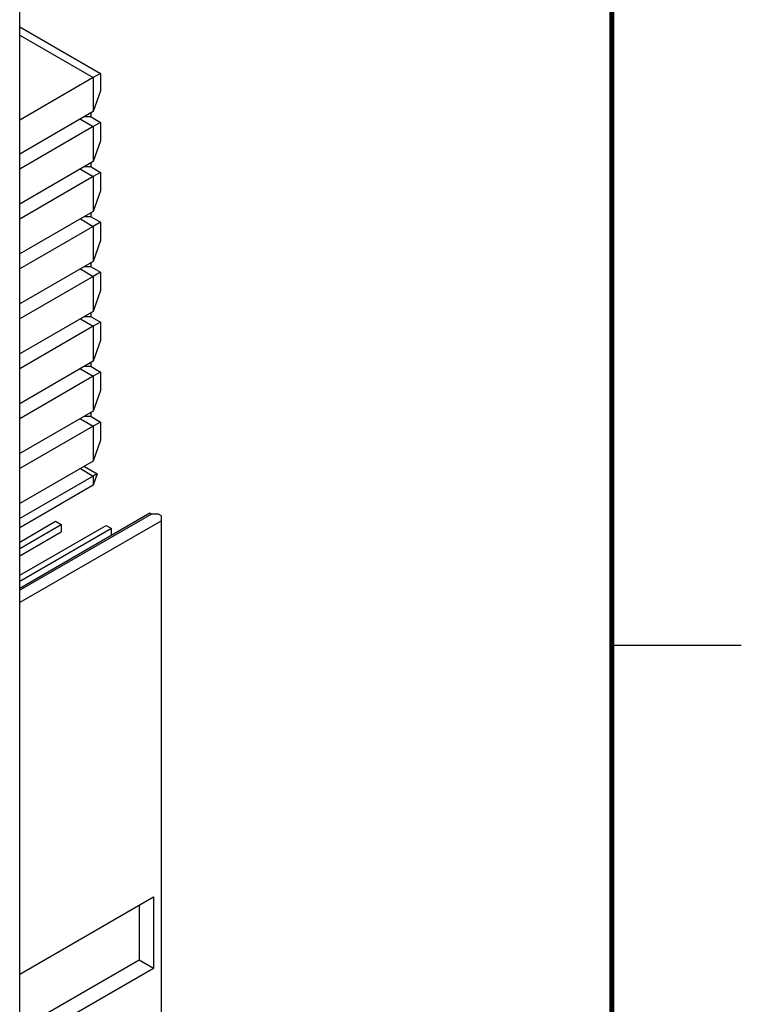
# Model space of a CAD drawing. Header units: inches. Extents: x 0 to 34, y 0 to 22.
# Tile 42 of 43: x 31.2 to 34, y 15.1 to 18.9. Entities that reach past the tile are written whole.
import ezdxf

# ---------------------------------------------------------------- set-up
doc = ezdxf.new("R2010")
doc.units = ezdxf.units.IN
doc.header["$LTSCALE"] = 1.87
doc.header["$MEASUREMENT"] = 0
doc.layers.get('0').update_dxf_attribs({"linetype": 'CONTINUOUS'})

msp = doc.modelspace()

# ---------------------------------------------------------------- linework, layer by layer
at = {"color": 3, "linetype": 'CONTINUOUS'}
msp.add_line((31.2141, 12.8194), (31.2141, 19.2393), dxfattribs=at)
at = {"color": 7, "linetype": 'CONTINUOUS'}
for p, q in [((31.2141, 18.889), (31.5261, 18.7088)), ((31.2141, 18.8569), (31.4983, 18.6928)), ((31.4983, 18.6928), (31.2141, 18.5287)), ((31.5261, 18.7088), (31.4983, 18.6928)), ((31.4983, 18.6928), (31.4983, 18.561)), ((31.5261, 18.7088), (31.5261, 18.6414)), ((31.5261, 18.6414), (31.4983, 18.561)), ((31.4983, 18.561), (31.2141, 18.3969)), ((31.4482, 18.532), (31.4983, 18.5031)), ((31.4894, 18.5404), (31.4627, 18.5404)), ((31.4894, 18.5404), (31.4894, 18.5558)), ((31.4894, 18.5404), (31.5261, 18.5192)), ((31.4983, 18.5031), (31.2141, 18.339)), ((31.5261, 18.5192), (31.4983, 18.5031)), ((31.4983, 18.5031), (31.4983, 18.3681)), ((31.5261, 18.5192), (31.5261, 18.4485)), ((31.5261, 18.4485), (31.4983, 18.3681)), ((31.4983, 18.3681), (31.2141, 18.204)), ((31.4482, 18.3392), (31.4983, 18.3102)), ((31.4894, 18.3475), (31.4627, 18.3475)), ((31.4894, 18.3475), (31.4894, 18.363)), ((31.4894, 18.3475), (31.5261, 18.3263)), ((31.4983, 18.3102), (31.2141, 18.1461)), ((31.5261, 18.3263), (31.4983, 18.3102)), ((31.4983, 18.3102), (31.4983, 18.1752)), ((31.5261, 18.3263), (31.5261, 18.2557)), ((31.5261, 18.2557), (31.4983, 18.1752)), ((31.4983, 18.1752), (31.2141, 18.0111)), ((31.4482, 18.1463), (31.4983, 18.1174)), ((31.4894, 18.1546), (31.4627, 18.1546)), ((31.4894, 18.1546), (31.4894, 18.1701)), ((31.4894, 18.1546), (31.5261, 18.1334)), ((31.4983, 18.1174), (31.2141, 17.9533)), ((31.5261, 18.1334), (31.4983, 18.1174)), ((31.4983, 18.1174), (31.4983, 17.9824)), ((31.5261, 18.1334), (31.5261, 18.0628)), ((31.5261, 18.0628), (31.4983, 17.9824)), ((31.4983, 17.9824), (31.2141, 17.8183)), ((31.4894, 17.9618), (31.4627, 17.9618)), ((31.4894, 17.9618), (31.4894, 17.9772)), ((31.4894, 17.9618), (31.5261, 17.9406)), ((31.4983, 17.9245), (31.2141, 17.7604)), ((31.4482, 17.9534), (31.4983, 17.9245)), ((31.5261, 17.9406), (31.4983, 17.9245)), ((31.4983, 17.9245), (31.4983, 17.7895)), ((31.5261, 17.9406), (31.5261, 17.8699)), ((31.5261, 17.8699), (31.4983, 17.7895)), ((31.4983, 17.7895), (31.2141, 17.6254)), ((31.4894, 17.7689), (31.4627, 17.7689)), ((31.4894, 17.7689), (31.4894, 17.7844)), ((31.4894, 17.7689), (31.5261, 17.7477)), ((31.4983, 17.7316), (31.2141, 17.5675)), ((31.4482, 17.7606), (31.4983, 17.7316)), ((31.5261, 17.7477), (31.4983, 17.7316)), ((31.4983, 17.7316), (31.4983, 17.5966)), ((31.5261, 17.7477), (31.5261, 17.6771)), ((31.5261, 17.6771), (31.4983, 17.5966)), ((31.4983, 17.5966), (31.2141, 17.4325)), ((31.4894, 17.576), (31.4627, 17.576)), ((31.4894, 17.576), (31.4894, 17.5915)), ((31.4894, 17.576), (31.5261, 17.5548)), ((31.4983, 17.5388), (31.2141, 17.3747)), ((31.4482, 17.5677), (31.4983, 17.5388)), ((31.5261, 17.5548), (31.4983, 17.5388)), ((31.4983, 17.5388), (31.4983, 17.4038)), ((31.5261, 17.5548), (31.5261, 17.4842)), ((31.5261, 17.4842), (31.4983, 17.4038)), ((31.4983, 17.4038), (31.2141, 17.2397)), ((31.4894, 17.3832), (31.4894, 17.3986)), ((31.4983, 17.3459), (31.2141, 17.1818)), ((31.4482, 17.3748), (31.4983, 17.3459)), ((31.4894, 17.3832), (31.4627, 17.3832)), ((31.4894, 17.3832), (31.5261, 17.362)), ((31.5261, 17.362), (31.4983, 17.3459)), ((31.4983, 17.3459), (31.4983, 17.2109)), ((31.5261, 17.362), (31.5261, 17.2913)), ((31.5261, 17.2913), (31.4983, 17.2109)), ((31.4983, 17.2109), (31.2141, 17.0468)), ((31.4482, 17.182), (31.4983, 17.153)), ((31.4643, 17.1903), (31.4627, 17.1903)), ((31.466, 17.1922), (31.4643, 17.1903)), ((31.4643, 17.1903), (31.5136, 17.1619)), ((31.5136, 17.1619), (31.4983, 17.153)), ((31.5136, 17.1619), (31.4983, 17.1177)), ((31.4983, 17.153), (31.2141, 16.9889)), ((31.4983, 17.1177), (31.2141, 16.9536)), ((31.4983, 17.153), (31.4983, 17.1177)), ((31.7169, 17.0092), (31.2141, 16.7189)), ((31.7224, 17.006), (31.2141, 16.7125)), ((31.7169, 17.0092), (31.7224, 17.006)), ((31.7503, 17.006), (31.7224, 17.006)), ((31.7614, 16.9996), (31.7503, 17.006)), ((31.7614, 16.9803), (31.2141, 16.6643)), ((31.2141, 16.8983), (31.3527, 16.9783)), ((31.2141, 16.8739), (31.3739, 16.9661)), ((31.3527, 16.9783), (31.3739, 16.9661)), ((31.3739, 16.9661), (31.3739, 16.9372)), ((31.7614, 13.7755), (31.7614, 16.9996)), ((31.2141, 16.7697), (31.5476, 16.9623)), ((31.5688, 16.95), (31.2141, 16.7453)), ((31.2141, 16.8449), (31.3739, 16.9372)), ((31.5476, 16.9623), (31.5688, 16.95)), ((31.5688, 16.9237), (31.5688, 16.95)), ((31.2141, 15.229), (31.7308, 15.5273)), ((31.7308, 15.5273), (31.7308, 15.2509)), ((31.6751, 15.4952), (31.6751, 15.283)), ((31.6751, 15.283), (31.2141, 15.0168)), ((31.7308, 15.2509), (31.6751, 15.283)), ((31.7308, 15.2509), (31.2141, 14.9526))]:
    msp.add_line(p, q, dxfattribs=at)
at = {"color": 2, "linetype": 'CONTINUOUS'}
msp.add_line((33.5, 16.5), (34, 16.5), dxfattribs=at)
at = {"color": 7, "linetype": 'CONTINUOUS', "const_width": 0.02}
msp.add_lwpolyline([(33.5, 0.5), (33.5, 21.5)], dxfattribs=at)

doc.saveas('drawing.dxf')
